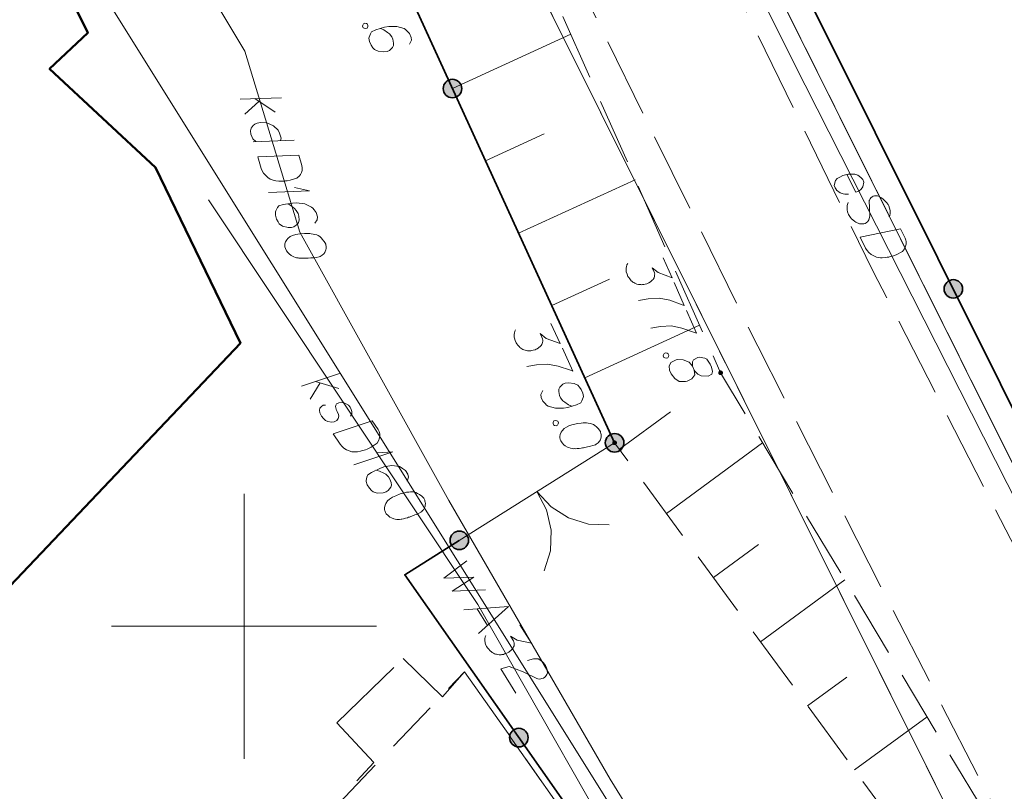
# Model space of a CAD drawing. Header units: metres. Extents: x 5555129 to 5556676, y 5635595 to 5636517.
# Tile 19 of 255: x 5555146 to 5555164, y 5636297 to 5636311. Entities that reach past the tile are written whole.
import ezdxf

# ---------------------------------------------------------------- set-up
doc = ezdxf.new("R2010")
doc.units = ezdxf.units.M
doc.header["$MEASUREMENT"] = 0
for name, pattern in [('L_0_05', [1.75, 1.25, -0.5]), ('L_0_06', [2, 1.5, -0.5]), ('PRZER1-1', [2, 1, -1]), ('PRZER2-1', [3, 2, -1]), ('PRZER3-1', [4, 3, -1])]:
    doc.linetypes.add(name, pattern=pattern)
doc.layers.add('#digitalizacja', color=7, linetype='Continuous', lineweight=18)
doc.layers.add('#skartowane', color=7, linetype='Continuous', lineweight=18)
for name, color, linetype, lineweight, true_color in [('GESBZO', 7, 'Continuous', 50, 0x0a0909), ('GESDZI', 7, 'Continuous', 18, 0x0a0909), ('GESKKL', 7, 'PRZER3-1', 18, 0x008000), ('GESUZY', 7, 'PRZER1-1', 18, 0x008000), ('GSSKPL', 7, 'PRZER3-1', 18, 0x0a0909), ('GULWPI', 5, 'Continuous', 18, 0x0000ff), ('GULWPI_O', 5, 'Continuous', 18, 0x0000ff), ('GUSIBP', 7, 'PRZER2-1', 18, 0x0a0909)]:
    doc.layers.add(name, color=color, linetype=linetype, lineweight=lineweight, true_color=true_color)

# ---------------------------------------------------------------- blocks, each defined once
blk = doc.blocks.new('SLBRA')
at = {"color": 0, "flags": 128}
for points in [[(0, 0), (-0.068148, -0.517638), (-0.267949, -1), (-0.585786, -1.414214), (-1, -1.732051)], [(1, -1.732051), (0.585786, -1.414214), (0.267949, -1), (0.068148, -0.517638), (0, 0)]]:
    blk.add_lwpolyline(points, dxfattribs=at)
blk = doc.blocks.new('*U210')
at = {"layer": 'GULWPI_O', "color": 5, "linetype": 'ByBlock', "lineweight": 18}
blk.add_line((5555154.396, 5636300.33), (5555154.594, 5636300.015), dxfattribs=at)
at = {"layer": 'GULWPI_O', "color": 5, "linetype": 'ByBlock', "lineweight": 18, "flags": 128}
blk.add_lwpolyline([(5555154.143, 5636300.311), (5555154.989, 5636300.373), (5555154.425, 5636299.861)], dxfattribs=at)
blk = doc.blocks.new('*U1607')
at = {"layer": '#digitalizacja', "color": 36, "linetype": 'ByBlock', "lineweight": 18, "true_color": 0x803300}
for p, q in [((5555151.084, 5636304.526), (5555151.82, 5636304.775)), ((5555151.345, 5636304.615), (5555151.787, 5636304.483)), ((5555151.433, 5636304.588), (5555151.248, 5636304.281))]:
    blk.add_line(p, q, dxfattribs=at)
blk = doc.blocks.new('*U1608')
at = {"layer": '#digitalizacja', "color": 36, "linetype": 'ByBlock', "lineweight": 18, "true_color": 0x803300}
for q in [(5555152.072, 5636303.042), (5555152.514, 5636303.272)]:
    blk.add_line((5555152.808, 5636303.29), q, dxfattribs=at)
blk = doc.blocks.new('*U1651')
at = {"layer": '#digitalizacja', "color": 36, "linetype": 'ByBlock', "lineweight": 18, "true_color": 0x803300}
for p, q in [((5555149.927, 5636309.94), (5555150.703, 5636309.966)), ((5555150.279, 5636309.899), (5555150.012, 5636309.658)), ((5555150.201, 5636309.95), (5555150.587, 5636309.696))]:
    blk.add_line(p, q, dxfattribs=at)
blk = doc.blocks.new('*U1652')
at = {"layer": '#digitalizacja', "color": 36, "linetype": 'ByBlock', "lineweight": 18, "true_color": 0x803300}
blk.add_line((5555150.944, 5636309.169), (5555150.17, 5636309.138), dxfattribs=at)
at = {"layer": '#digitalizacja', "color": 36, "linetype": 'ByBlock', "lineweight": 18, "true_color": 0x803300, "flags": 128}
blk.add_lwpolyline([(5555150.688, 5636309.159), (5555150.699, 5636309.206), (5555150.669, 5636309.302), (5555150.641, 5636309.355), (5555150.554, 5636309.439), (5555150.426, 5636309.493), (5555150.307, 5636309.5), (5555150.249, 5636309.489), (5555150.205, 5636309.469), (5555150.171, 5636309.441), (5555150.136, 5636309.393), (5555150.12, 5636309.345), (5555150.127, 5636309.279), (5555150.146, 5636309.236), (5555150.166, 5636309.192), (5555150.219, 5636309.14)], dxfattribs=at)
blk = doc.blocks.new('*U1653')
at = {"layer": '#digitalizacja', "color": 36, "linetype": 'ByBlock', "lineweight": 18, "true_color": 0x803300}
for q in [(5555150.46, 5636308.183), (5555150.95, 5636308.276)]:
    blk.add_line((5555151.236, 5636308.209), q, dxfattribs=at)

msp = doc.modelspace()

# ---------------------------------------------------------------- hatches: boundary and pattern name
at = {"layer": '#skartowane', "linetype": 'Continuous', "lineweight": 35}
h = msp.add_hatch(color=7, dxfattribs=at)
edge = h.paths.add_edge_path()
edge.add_arc((5555153.931, 5636310.14), 0.175, 0, 360)
h = msp.add_hatch(color=7, dxfattribs=at)
edge = h.paths.add_edge_path()
edge.add_arc((5555163.381, 5636306.362), 0.175, 0, 360)
at = {"layer": '#skartowane', "linetype": 'Continuous', "lineweight": 18}
h = msp.add_hatch(color=7, dxfattribs=at)
edge = h.paths.add_edge_path()
edge.add_arc((5555158.99, 5636304.78), 0.045, 0, 360)
at = {"layer": '#skartowane', "linetype": 'Continuous', "lineweight": 35}
h = msp.add_hatch(color=7, dxfattribs=at)
edge = h.paths.add_edge_path()
edge.add_arc((5555156.99, 5636303.46), 0.175, 0, 360)
at = {"layer": '#skartowane', "linetype": 'Continuous', "lineweight": 18}
h = msp.add_hatch(color=7, dxfattribs=at)
edge = h.paths.add_edge_path()
edge.add_arc((5555156.99, 5636303.46), 0.045, 0, 360)
at = {"layer": '#skartowane', "linetype": 'Continuous', "lineweight": 35}
h = msp.add_hatch(color=7, dxfattribs=at)
edge = h.paths.add_edge_path()
edge.add_arc((5555154.06, 5636301.62), 0.175, 0, 360)
h = msp.add_hatch(color=7, dxfattribs=at)
edge = h.paths.add_edge_path()
edge.add_arc((5555155.183, 5636297.9), 0.175, 0, 360)

# ---------------------------------------------------------------- linework, layer by layer
at = {"layer": '#digitalizacja', "color": 1, "linetype": 'Continuous', "lineweight": 18, "flags": 128}
for points in [[(5555160.588, 5636310.204), (5555157.156, 5636317.057), (5555153.459, 5636324.438)], [(5555160.588, 5636310.204), (5555164.623, 5636302.246), (5555166.546, 5636298.24), (5555170.434, 5636291.739), (5555173.666, 5636287.512), (5555177.255, 5636283.385), (5555187.066, 5636274.45)], [(5555161.371, 5636308.521), (5555161.542, 5636308.184), (5555161.598, 5636308.205), (5555161.64, 5636308.24), (5555161.676, 5636308.285), (5555161.692, 5636308.372), (5555161.67, 5636308.427), (5555161.638, 5636308.464), (5555161.577, 5636308.506), (5555161.522, 5636308.524), (5555161.448, 5636308.526), (5555161.395, 5636308.526), (5555161.295, 5636308.502), (5555161.237, 5636308.472), (5555161.192, 5636308.443), (5555161.158, 5636308.406), (5555161.132, 5636308.313), (5555161.148, 5636308.268), (5555161.175, 5636308.229), (5555161.178, 5636308.224), (5555161.244, 5636308.171), (5555161.299, 5636308.153), (5555161.334, 5636308.151), (5555161.342, 5636308.148), (5555161.402, 5636308.146)], [(5555162.165, 5636307.725), (5555162.181, 5636307.746), (5555162.189, 5636307.783), (5555162.189, 5636307.81), (5555162.186, 5636307.841), (5555162.178, 5636307.883), (5555162.162, 5636307.928), (5555162.148, 5636307.955), (5555162.122, 5636307.994), (5555162.061, 5636308.049), (5555162.026, 5636308.078), (5555161.981, 5636308.102), (5555161.947, 5636308.117), (5555161.925, 5636308.12), (5555161.894, 5636308.117), (5555161.87, 5636308.111), (5555161.849, 5636308.101), (5555161.825, 5636308.082), (5555161.81, 5636308.061), (5555161.797, 5636308.034), (5555161.794, 5636308.027), (5555161.803, 5636307.733), (5555161.785, 5636307.665), (5555161.775, 5636307.646), (5555161.767, 5636307.636), (5555161.736, 5636307.606), (5555161.714, 5636307.596), (5555161.691, 5636307.59), (5555161.659, 5636307.587), (5555161.612, 5636307.59), (5555161.543, 5636307.621), (5555161.524, 5636307.632), (5555161.482, 5636307.663), (5555161.458, 5636307.684), (5555161.439, 5636307.708), (5555161.413, 5636307.747), (5555161.405, 5636307.763), (5555161.383, 5636307.818), (5555161.378, 5636307.855), (5555161.375, 5636307.887), (5555161.377, 5636307.934), (5555161.395, 5636307.99)], [(5555162.381, 5636307.496), (5555162.471, 5636307.317), (5555162.485, 5636307.278), (5555162.488, 5636307.259), (5555162.49, 5636307.228), (5555162.488, 5636307.207), (5555162.485, 5636307.185), (5555162.472, 5636307.146), (5555162.459, 5636307.119), (5555162.42, 5636307.066), (5555162.304, 5636307.007), (5555162.249, 5636306.986), (5555162.22, 5636306.978), (5555162.191, 5636306.97), (5555162.162, 5636306.962), (5555162.13, 5636306.959), (5555162.093, 5636306.953), (5555162.035, 5636306.95), (5555162.009, 5636306.95), (5555161.929, 5636306.963), (5555161.879, 5636306.984), (5555161.831, 5636307.013), (5555161.786, 5636307.049), (5555161.754, 5636307.086), (5555161.725, 5636307.131), (5555161.621, 5636307.336), (5555162.381, 5636307.496)]]:
    msp.add_lwpolyline(points, dxfattribs=at)
at = {"layer": '#digitalizacja', "color": 36, "linetype": 'Continuous', "lineweight": 18, "true_color": 0x803300, "flags": 128}
for points in [[(5555153.86, 5636302.373), (5555151.052, 5636307.433), (5555150.016, 5636310.847), (5555149.507, 5636311.697), (5555148.741, 5636313.229), (5555146.536, 5636316.595), (5555141.642, 5636311.533)], [(5555151.032, 5636308.881), (5555151.09, 5636308.689), (5555151.096, 5636308.648), (5555151.096, 5636308.629), (5555151.093, 5636308.597), (5555151.087, 5636308.577), (5555151.081, 5636308.556), (5555151.061, 5636308.52), (5555151.043, 5636308.496), (5555150.996, 5636308.45), (5555150.871, 5636308.413), (5555150.813, 5636308.401), (5555150.783, 5636308.398), (5555150.753, 5636308.395), (5555150.723, 5636308.393), (5555150.691, 5636308.395), (5555150.654, 5636308.396), (5555150.596, 5636308.403), (5555150.57, 5636308.408), (5555150.494, 5636308.434), (5555150.449, 5636308.463), (5555150.407, 5636308.5), (5555150.369, 5636308.544), (5555150.344, 5636308.586), (5555150.322, 5636308.635), (5555150.256, 5636308.855), (5555151.032, 5636308.881)], [(5555164.329, 5636283.323), (5555160.89, 5636289.043), (5555154.409, 5636300.408), (5555149.33, 5636308.043)], [(5555151.333, 5636307.603), (5555151.381, 5636307.667), (5555151.383, 5636307.723), (5555151.359, 5636307.802), (5555151.319, 5636307.851), (5555151.298, 5636307.882), (5555151.272, 5636307.905), (5555151.143, 5636307.965), (5555150.988, 5636307.986), (5555150.91, 5636307.98), (5555150.739, 5636307.953), (5555150.654, 5636307.927), (5555150.627, 5636307.895), (5555150.596, 5636307.836), (5555150.59, 5636307.815), (5555150.59, 5636307.754), (5555150.612, 5636307.68), (5555150.641, 5636307.627), (5555150.664, 5636307.591), (5555150.726, 5636307.548), (5555150.834, 5636307.519), (5555150.895, 5636307.519), (5555150.941, 5636307.533), (5555151.006, 5636307.583), (5555151.027, 5636307.615), (5555151.037, 5636307.661), (5555151.034, 5636307.734), (5555151.019, 5636307.785), (5555150.983, 5636307.842), (5555150.954, 5636307.876), (5555150.888, 5636307.93), (5555150.849, 5636307.956), (5555150.827, 5636307.968)], [(5555151.544, 5636307.192), (5555151.541, 5636307.203), (5555151.525, 5636307.235), (5555151.512, 5636307.256), (5555151.501, 5636307.271), (5555151.481, 5636307.296), (5555151.454, 5636307.325), (5555151.429, 5636307.348), (5555151.398, 5636307.369), (5555151.37, 5636307.379), (5555151.336, 5636307.388), (5555151.303, 5636307.396), (5555151.264, 5636307.403), (5555151.238, 5636307.407), (5555151.201, 5636307.408), (5555151.139, 5636307.408), (5555151.049, 5636307.399), (5555150.978, 5636307.39), (5555150.916, 5636307.371), (5555150.872, 5636307.352), (5555150.828, 5636307.314), (5555150.805, 5636307.288), (5555150.78, 5636307.25), (5555150.767, 5636307.209), (5555150.767, 5636307.19), (5555150.771, 5636307.155), (5555150.78, 5636307.126), (5555150.799, 5636307.083), (5555150.823, 5636307.047), (5555150.848, 5636307.024), (5555150.889, 5636306.993), (5555150.911, 5636306.981), (5555150.94, 5636306.965), (5555150.968, 5636306.955), (5555150.988, 5636306.949), (5555151.02, 5636306.946), (5555151.033, 5636306.944), (5555151.065, 5636306.941), (5555151.102, 5636306.94), (5555151.139, 5636306.939), (5555151.164, 5636306.94), (5555151.182, 5636306.94), (5555151.207, 5636306.941), (5555151.261, 5636306.945), (5555151.291, 5636306.948), (5555151.321, 5636306.951), (5555151.362, 5636306.957), (5555151.415, 5636306.967), (5555151.432, 5636306.972), (5555151.452, 5636306.985), (5555151.473, 5636306.997), (5555151.502, 5636307.024), (5555151.52, 5636307.048), (5555151.531, 5636307.07), (5555151.541, 5636307.098), (5555151.546, 5636307.124), (5555151.546, 5636307.143), (5555151.547, 5636307.161), (5555151.544, 5636307.192)], [(5555152.006, 5636303.962), (5555152.03, 5636304), (5555152.032, 5636304.05), (5555152.022, 5636304.086), (5555151.998, 5636304.134), (5555151.967, 5636304.17), (5555151.898, 5636304.21), (5555151.832, 5636304.223), (5555151.788, 5636304.214), (5555151.746, 5636304.193), (5555151.728, 5636304.167), (5555151.726, 5636304.138), (5555151.728, 5636304.125), (5555151.737, 5636304.088), (5555151.755, 5636304.051), (5555151.778, 5636303.995), (5555151.788, 5636303.959), (5555151.775, 5636303.915), (5555151.747, 5636303.882), (5555151.699, 5636303.858), (5555151.647, 5636303.851), (5555151.577, 5636303.861), (5555151.534, 5636303.882), (5555151.498, 5636303.915), (5555151.46, 5636303.961), (5555151.426, 5636304.023), (5555151.42, 5636304.076), (5555151.431, 5636304.112), (5555151.459, 5636304.144), (5555151.493, 5636304.167), (5555151.533, 5636304.172)], [(5555152.418, 5636303.875), (5555152.53, 5636303.708), (5555152.548, 5636303.67), (5555152.552, 5636303.652), (5555152.559, 5636303.621), (5555152.559, 5636303.6), (5555152.559, 5636303.578), (5555152.551, 5636303.537), (5555152.541, 5636303.509), (5555152.508, 5636303.452), (5555152.4, 5636303.38), (5555152.347, 5636303.352), (5555152.32, 5636303.341), (5555152.292, 5636303.33), (5555152.264, 5636303.318), (5555152.233, 5636303.312), (5555152.197, 5636303.302), (5555152.139, 5636303.292), (5555152.113, 5636303.289), (5555152.033, 5636303.292), (5555151.98, 5636303.307), (5555151.93, 5636303.33), (5555151.881, 5636303.361), (5555151.845, 5636303.394), (5555151.81, 5636303.435), (5555151.683, 5636303.627), (5555152.418, 5636303.875)], [(5555153.076, 5636302.738), (5555153.103, 5636302.813), (5555153.089, 5636302.867), (5555153.043, 5636302.936), (5555152.991, 5636302.972), (5555152.961, 5636302.995), (5555152.93, 5636303.01), (5555152.789, 5636303.029), (5555152.635, 5636303.005), (5555152.562, 5636302.977), (5555152.406, 5636302.902), (5555152.332, 5636302.853), (5555152.316, 5636302.814), (5555152.302, 5636302.748), (5555152.302, 5636302.727), (5555152.32, 5636302.668), (5555152.363, 5636302.604), (5555152.405, 5636302.561), (5555152.438, 5636302.533), (5555152.51, 5636302.51), (5555152.622, 5636302.514), (5555152.681, 5636302.532), (5555152.72, 5636302.558), (5555152.768, 5636302.625), (5555152.779, 5636302.661), (5555152.776, 5636302.708), (5555152.751, 5636302.777), (5555152.722, 5636302.821), (5555152.671, 5636302.866), (5555152.634, 5636302.89), (5555152.555, 5636302.923), (5555152.511, 5636302.936), (5555152.486, 5636302.941)], [(5555153.396, 5636302.405), (5555153.39, 5636302.415), (5555153.365, 5636302.441), (5555153.347, 5636302.457), (5555153.332, 5636302.469), (5555153.306, 5636302.487), (5555153.272, 5636302.506), (5555153.241, 5636302.521), (5555153.205, 5636302.533), (5555153.175, 5636302.534), (5555153.141, 5636302.533), (5555153.106, 5636302.531), (5555153.067, 5636302.526), (5555153.041, 5636302.523), (5555153.005, 5636302.513), (5555152.946, 5636302.495), (5555152.862, 5636302.461), (5555152.797, 5636302.432), (5555152.743, 5636302.396), (5555152.707, 5636302.365), (5555152.675, 5636302.315), (5555152.661, 5636302.284), (5555152.647, 5636302.24), (5555152.647, 5636302.198), (5555152.652, 5636302.18), (5555152.667, 5636302.147), (5555152.683, 5636302.122), (5555152.715, 5636302.086), (5555152.747, 5636302.058), (5555152.778, 5636302.043), (5555152.826, 5636302.025), (5555152.85, 5636302.02), (5555152.883, 5636302.014), (5555152.913, 5636302.012), (5555152.934, 5636302.012), (5555152.965, 5636302.019), (5555152.978, 5636302.02), (5555153.009, 5636302.027), (5555153.045, 5636302.037), (5555153.081, 5636302.046), (5555153.104, 5636302.055), (5555153.122, 5636302.059), (5555153.145, 5636302.068), (5555153.196, 5636302.087), (5555153.224, 5636302.099), (5555153.252, 5636302.11), (5555153.289, 5636302.128), (5555153.337, 5636302.153), (5555153.352, 5636302.162), (5555153.368, 5636302.18), (5555153.384, 5636302.198), (5555153.404, 5636302.233), (5555153.414, 5636302.261), (5555153.419, 5636302.285), (5555153.421, 5636302.315), (5555153.417, 5636302.341), (5555153.412, 5636302.359), (5555153.408, 5636302.377), (5555153.396, 5636302.405)], [(5555176.621, 5636268.039), (5555172.322, 5636273.699), (5555167.867, 5636279.515), (5555164.409, 5636284.623), (5555159.53, 5636292.876), (5555156.905, 5636297.117), (5555153.86, 5636302.373)]]:
    msp.add_lwpolyline(points, dxfattribs=at)
at = {"layer": '#skartowane', "color": 7, "linetype": 'Continuous', "lineweight": 35}
msp.add_line((5555152.37, 5636313.55), (5555156.99, 5636303.46), dxfattribs=at)
at = {"layer": '#skartowane', "color": 7, "linetype": 'Continuous', "lineweight": 18}
msp.add_line((5555154.06, 5636301.62), (5555156.99, 5636303.46), dxfattribs=at)
at = {"layer": '#skartowane', "color": 7, "linetype": 'Continuous', "lineweight": 35, "flags": 128}
for points in [[(5555158.36, 5636316.43), (5555167.82, 5636297.46), (5555171.77, 5636290.99), (5555175.13, 5636287.15)], [(5555154.06, 5636301.62), (5555153.03, 5636300.97), (5555156.88, 5636295.48), (5555164.15, 5636285.06)]]:
    msp.add_lwpolyline(points, dxfattribs=at)
at = {"layer": '#skartowane', "color": 7, "linetype": 'L_0_06', "lineweight": 18, "flags": 128}
msp.add_lwpolyline([(5555319.91, 5636279.38), (5555323.03, 5636275.28), (5555329.28, 5636268.46), (5555334.03, 5636263.4), (5555345.03, 5636252.49), (5555346.54, 5636251.45), (5555345.73, 5636247.93), (5555332.42, 5636261.49), (5555327.2, 5636266.8), (5555317.86, 5636277.41), (5555315.42, 5636280.01), (5555313.35, 5636281.16), (5555310.91, 5636281.48), (5555308.55, 5636280.93), (5555307.33, 5636278.49), (5555300.21, 5636263.98), (5555298.84, 5636260.31), (5555299.74, 5636259.03), (5555298.26, 5636255.27), (5555297.04, 5636255.1), (5555292.88, 5636247), (5555292.08, 5636246.05), (5555288.59, 5636239.37), (5555285.9, 5636234.86), (5555282.53, 5636231.41), (5555279.83, 5636229.99), (5555275.41, 5636228.95), (5555271.53, 5636229.31), (5555268.13, 5636230.4), (5555264.62, 5636232.17), (5555253.07, 5636239.68), (5555243.27, 5636245.93), (5555229.11, 5636254.41), (5555220.5, 5636258.77), (5555213.45, 5636261.65), (5555208.14, 5636263.06), (5555202.51, 5636263.31), (5555198.72, 5636262.51), (5555193.02, 5636260.05), (5555189.79, 5636257.33), (5555186.81, 5636252.47), (5555184.72, 5636245.33), (5555179.71, 5636245.97), (5555181.09, 5636251.46), (5555182.84, 5636255.67), (5555185.21, 5636259.68), (5555188.88, 5636264.05), (5555188.73, 5636266.82), (5555186.51, 5636270.36), (5555177.24, 5636279.14), (5555172.12, 5636284.35), (5555168.67, 5636288.73), (5555165.68, 5636293.64), (5555163.11, 5636298.61), (5555159.69, 5636305.28), (5555154.96, 5636314.88), (5555157.25, 5636316.15), (5555161.87, 5636306.69), (5555165.41, 5636299.79), (5555167.81, 5636295.12), (5555170.82, 5636290.32), (5555174.09, 5636286.04), (5555178.95, 5636281.15), (5555193.27, 5636269.09), (5555198.74, 5636266.34), (5555202.91, 5636266.53), (5555208.67, 5636266.05), (5555214.33, 5636264.32), (5555221.74, 5636261.36), (5555230.37, 5636257.02), (5555244.89, 5636248.46), (5555254.7, 5636242.22), (5555266.71, 5636234.85), (5555271.59, 5636232.9), (5555275.32, 5636232.51), (5555278.58, 5636233.38), (5555282.52, 5636236.11), (5555285.35, 5636239.7), (5555289.44, 5636247.37), (5555294.78, 5636258.52), (5555297.61, 5636265.12), (5555304.52, 5636279.57), (5555309.3, 5636287.58), (5555310.96, 5636291.13)], dxfattribs=at)
at = {"layer": '#skartowane', "color": 7, "linetype": 'L_0_05', "lineweight": 18, "flags": 128}
msp.add_lwpolyline([(5555154.6, 5636314.7), (5555158.99, 5636304.78), (5555165.68, 5636293.64), (5555163.22, 5636294.97), (5555156.99, 5636303.46), (5555152.37, 5636313.55), (5555154.6, 5636314.7)], close=True, dxfattribs=at)
at = {"layer": '#skartowane', "color": 7, "linetype": 'Continuous', "lineweight": 18, "flags": 128}
for points in [[(5555152.325, 5636311.356), (5555152.337, 5636311.329), (5555152.334, 5636311.308), (5555152.32, 5636311.282), (5555152.293, 5636311.27), (5555152.264, 5636311.276), (5555152.246, 5636311.287), (5555152.234, 5636311.314), (5555152.237, 5636311.335), (5555152.251, 5636311.361), (5555152.278, 5636311.373), (5555152.307, 5636311.367), (5555152.325, 5636311.356)], [(5555153.121, 5636310.98), (5555153.16, 5636311.05), (5555153.154, 5636311.105), (5555153.12, 5636311.181), (5555153.074, 5636311.224), (5555153.048, 5636311.252), (5555153.02, 5636311.271), (5555152.884, 5636311.313), (5555152.728, 5636311.313), (5555152.651, 5636311.297), (5555152.485, 5636311.247), (5555152.405, 5636311.21), (5555152.382, 5636311.174), (5555152.359, 5636311.112), (5555152.356, 5636311.091), (5555152.364, 5636311.029), (5555152.396, 5636310.96), (5555152.431, 5636310.911), (5555152.459, 5636310.878), (5555152.527, 5636310.844), (5555152.637, 5636310.83), (5555152.698, 5636310.838), (5555152.741, 5636310.858), (5555152.799, 5636310.917), (5555152.816, 5636310.951), (5555152.82, 5636310.998), (5555152.807, 5636311.07), (5555152.785, 5636311.118), (5555152.741, 5636311.17), (5555152.708, 5636311.2), (5555152.636, 5636311.245), (5555152.594, 5636311.265), (5555152.571, 5636311.273)], [(5555153.931, 5636310.14), (5555156.165, 5636311.163)], [(5555154.556, 5636308.777), (5555155.664, 5636309.284)], [(5555155.18, 5636307.413), (5555157.379, 5636308.42)], [(5555157.906, 5636306.951), (5555158.073, 5636306.573), (5555157.811, 5636306.67), (5555157.699, 5636306.762), (5555157.742, 5636306.665), (5555157.746, 5636306.641), (5555157.745, 5636306.628), (5555157.745, 5636306.615), (5555157.744, 5636306.602), (5555157.737, 5636306.573), (5555157.726, 5636306.555), (5555157.715, 5636306.537), (5555157.701, 5636306.524), (5555157.668, 5636306.497), (5555157.638, 5636306.477), (5555157.622, 5636306.47), (5555157.6, 5636306.46), (5555157.565, 5636306.451), (5555157.541, 5636306.447), (5555157.517, 5636306.443), (5555157.499, 5636306.441), (5555157.485, 5636306.442), (5555157.472, 5636306.443), (5555157.459, 5636306.443), (5555157.438, 5636306.447), (5555157.409, 5636306.454), (5555157.386, 5636306.463), (5555157.37, 5636306.469), (5555157.352, 5636306.48), (5555157.334, 5636306.491), (5555157.314, 5636306.508), (5555157.304, 5636306.517), (5555157.276, 5636306.55), (5555157.257, 5636306.58), (5555157.242, 5636306.599), (5555157.225, 5636306.637), (5555157.211, 5636306.682), (5555157.209, 5636306.701), (5555157.208, 5636306.719), (5555157.206, 5636306.738), (5555157.209, 5636306.759), (5555157.213, 5636306.78), (5555157.223, 5636306.817), (5555157.237, 5636306.842)], [(5555155.805, 5636306.049), (5555156.895, 5636306.548)], [(5555158.114, 5636306.481), (5555158.305, 5636306.049), (5555158.266, 5636306.064), (5555158.029, 5636306.147), (5555157.83, 5636306.188), (5555157.623, 5636306.174), (5555157.442, 5636306.145)], [(5555158.346, 5636305.957), (5555158.537, 5636305.525), (5555158.498, 5636305.54), (5555158.261, 5636305.623), (5555158.062, 5636305.664), (5555157.855, 5636305.65), (5555157.674, 5636305.622)], [(5555155.79, 5636305.709), (5555155.962, 5636305.333), (5555155.698, 5636305.427), (5555155.585, 5636305.518), (5555155.629, 5636305.421), (5555155.634, 5636305.397), (5555155.633, 5636305.384), (5555155.633, 5636305.371), (5555155.632, 5636305.358), (5555155.626, 5636305.329), (5555155.615, 5636305.311), (5555155.604, 5636305.292), (5555155.59, 5636305.28), (5555155.557, 5636305.252), (5555155.528, 5636305.232), (5555155.512, 5636305.224), (5555155.49, 5636305.214), (5555155.455, 5636305.205), (5555155.431, 5636305.201), (5555155.408, 5636305.196), (5555155.389, 5636305.194), (5555155.376, 5636305.195), (5555155.363, 5636305.195), (5555155.349, 5636305.195), (5555155.328, 5636305.199), (5555155.3, 5636305.205), (5555155.276, 5636305.214), (5555155.26, 5636305.22), (5555155.242, 5636305.231), (5555155.224, 5636305.242), (5555155.204, 5636305.259), (5555155.193, 5636305.267), (5555155.165, 5636305.3), (5555155.145, 5636305.329), (5555155.13, 5636305.348), (5555155.113, 5636305.386), (5555155.099, 5636305.431), (5555155.097, 5636305.45), (5555155.095, 5636305.468), (5555155.092, 5636305.487), (5555155.096, 5636305.508), (5555155.099, 5636305.529), (5555155.108, 5636305.566), (5555155.123, 5636305.592)], [(5555156.429, 5636304.685), (5555158.593, 5636305.676)], [(5555156.004, 5636305.242), (5555156.2, 5636304.812), (5555156.161, 5636304.827), (5555155.923, 5636304.906), (5555155.724, 5636304.945), (5555155.517, 5636304.928), (5555155.337, 5636304.897)], [(5555157.998, 5636305.138), (5555158.01, 5636305.111), (5555158.006, 5636305.09), (5555157.992, 5636305.065), (5555157.965, 5636305.053), (5555157.936, 5636305.059), (5555157.918, 5636305.071), (5555157.906, 5636305.098), (5555157.91, 5636305.119), (5555157.924, 5636305.145), (5555157.951, 5636305.156), (5555157.98, 5636305.15), (5555157.998, 5636305.138)], [(5555158.457, 5636304.903), (5555158.491, 5636304.827), (5555158.506, 5636304.808), (5555158.561, 5636304.755), (5555158.626, 5636304.725), (5555158.753, 5636304.717), (5555158.826, 5636304.756), (5555158.836, 5636304.805), (5555158.819, 5636304.888), (5555158.795, 5636304.942), (5555158.733, 5636305.038), (5555158.692, 5636305.058), (5555158.587, 5636305.076), (5555158.558, 5636305.07), (5555158.481, 5636305.023), (5555158.459, 5636304.987), (5555158.457, 5636304.903), (5555158.397, 5636304.979), (5555158.281, 5636305.025), (5555158.18, 5636305.032), (5555158.151, 5636305.025), (5555158.051, 5636304.975), (5555158.018, 5636304.902), (5555158.025, 5636304.828), (5555158.054, 5636304.763), (5555158.127, 5636304.672), (5555158.209, 5636304.618), (5555158.327, 5636304.613), (5555158.362, 5636304.622), (5555158.446, 5636304.665), (5555158.502, 5636304.742), (5555158.491, 5636304.827)], [(5555155.635, 5636304.443), (5555155.596, 5636304.373), (5555155.602, 5636304.317), (5555155.636, 5636304.242), (5555155.683, 5636304.198), (5555155.708, 5636304.171), (5555155.736, 5636304.152), (5555155.872, 5636304.11), (5555156.028, 5636304.11), (5555156.105, 5636304.126), (5555156.271, 5636304.176), (5555156.352, 5636304.213), (5555156.374, 5636304.249), (5555156.397, 5636304.311), (5555156.401, 5636304.332), (5555156.392, 5636304.393), (5555156.36, 5636304.463), (5555156.325, 5636304.512), (5555156.297, 5636304.545), (5555156.229, 5636304.579), (5555156.119, 5636304.593), (5555156.058, 5636304.585), (5555156.015, 5636304.565), (5555155.957, 5636304.506), (5555155.94, 5636304.472), (5555155.936, 5636304.425), (5555155.949, 5636304.353), (5555155.972, 5636304.305), (5555156.015, 5636304.253), (5555156.048, 5636304.223), (5555156.12, 5636304.178), (5555156.162, 5636304.158), (5555156.186, 5636304.15)], [(5555155.919, 5636303.865), (5555155.932, 5636303.839), (5555155.928, 5636303.818), (5555155.914, 5636303.792), (5555155.887, 5636303.779), (5555155.859, 5636303.786), (5555155.84, 5636303.797), (5555155.828, 5636303.824), (5555155.832, 5636303.845), (5555155.846, 5636303.871), (5555155.873, 5636303.883), (5555155.901, 5636303.877), (5555155.919, 5636303.865)], [(5555157.08, 5636303.337), (5555158.044, 5636304.044)], [(5555156.726, 5636303.663), (5555156.722, 5636303.674), (5555156.701, 5636303.704), (5555156.686, 5636303.723), (5555156.673, 5636303.736), (5555156.65, 5636303.758), (5555156.62, 5636303.783), (5555156.591, 5636303.803), (5555156.557, 5636303.82), (5555156.529, 5636303.826), (5555156.494, 5636303.83), (5555156.46, 5636303.834), (5555156.42, 5636303.835), (5555156.394, 5636303.836), (5555156.357, 5636303.832), (5555156.296, 5636303.823), (5555156.208, 5636303.803), (5555156.139, 5636303.784), (5555156.08, 5636303.757), (5555156.039, 5636303.732), (5555156.001, 5636303.688), (5555155.981, 5636303.66), (5555155.961, 5636303.618), (5555155.954, 5636303.576), (5555155.956, 5636303.558), (5555155.966, 5636303.523), (5555155.978, 5636303.496), (5555156.003, 5636303.456), (5555156.031, 5636303.423), (5555156.06, 5636303.403), (5555156.104, 5636303.378), (5555156.127, 5636303.369), (5555156.158, 5636303.358), (5555156.187, 5636303.351), (5555156.208, 5636303.348), (5555156.24, 5636303.35), (5555156.253, 5636303.349), (5555156.285, 5636303.351), (5555156.322, 5636303.355), (5555156.359, 5636303.359), (5555156.383, 5636303.363), (5555156.402, 5636303.365), (5555156.426, 5636303.37), (5555156.479, 5636303.381), (5555156.508, 5636303.388), (5555156.538, 5636303.395), (5555156.578, 5636303.407), (5555156.628, 5636303.424), (5555156.644, 5636303.431), (5555156.663, 5636303.446), (5555156.682, 5636303.461), (5555156.707, 5636303.492), (5555156.721, 5636303.518), (5555156.73, 5636303.542), (5555156.736, 5636303.57), (5555156.737, 5636303.597), (5555156.735, 5636303.615), (5555156.733, 5636303.634), (5555156.726, 5636303.663)], [(5555157.968, 5636302.128), (5555159.783, 5636303.46)], [(5555158.855, 5636300.918), (5555159.707, 5636301.543)], [(5555159.743, 5636299.709), (5555161.334, 5636300.877)], [(5555160.63, 5636298.5), (5555161.37, 5636299.043)], [(5555161.517, 5636297.29), (5555162.885, 5636298.294)]]:
    msp.add_lwpolyline(points, dxfattribs=at)
at = {"layer": '#skartowane', "color": 7, "linetype": 'Continuous', "lineweight": 35}
for centre in [(5555153.931, 5636310.14), (5555163.381, 5636306.362), (5555156.99, 5636303.46), (5555154.06, 5636301.62), (5555155.183, 5636297.9)]:
    msp.add_circle(centre, 0.175, dxfattribs=at)
at = {"color": 7, "linetype": 'Continuous', "lineweight": 18, "flags": 128}
for points in [[(5555150, 5636297.5), (5555150, 5636302.5)], [(5555147.5, 5636300), (5555152.5, 5636300)]]:
    msp.add_lwpolyline(points, dxfattribs=at)
at = {"layer": 'GESBZO', "color": 7, "linetype": 'Continuous', "lineweight": 50, "flags": 128}
msp.add_lwpolyline([(5555132.537, 5636301.861), (5555132.537, 5636301.766), (5555132.94, 5636301.39), (5555132.537, 5636300.969), (5555132.537, 5636287.024), (5555149.93, 5636305.34), (5555148.33, 5636308.65), (5555146.33, 5636310.51), (5555147.05, 5636311.19), (5555145.41, 5636314.52), (5555134.73, 5636303.42), (5555134.38, 5636303.85), (5555132.537, 5636301.861)], close=True, dxfattribs=at)
at = {"layer": 'GESDZI', "color": 96, "linetype": 'Continuous', "lineweight": 18, "flags": 128}
for points in [[(5555210.74, 5636267.97), (5555208.46, 5636266.82), (5555202.73, 5636267.2), (5555198.92, 5636266.95), (5555193.68, 5636269.44), (5555177.22, 5636283.54), (5555171.33, 5636290.55), (5555168.09, 5636295.87), (5555152.11, 5636327.91), (5555140.07, 5636349.47), (5555138.419, 5636351.998)], [(5555138.419, 5636351.998), (5555140.07, 5636349.47), (5555152.11, 5636327.91), (5555168.09, 5636295.87), (5555171.33, 5636290.55), (5555177.22, 5636283.54), (5555193.68, 5636269.44), (5555198.92, 5636266.95), (5555194.751, 5636266.179), (5555190.254, 5636262.036), (5555175.305, 5636278.922)], [(5555175.305, 5636278.922), (5555167.557, 5636287.96), (5555148.596, 5636326.003), (5555136.58, 5636347.5), (5555134.827, 5636350.189)], [(5555132.537, 5636307.812), (5555148.596, 5636326.003), (5555167.557, 5636287.96), (5555175.305, 5636278.922)]]:
    msp.add_lwpolyline(points, dxfattribs=at)
at = {"layer": 'GESKKL', "color": 96, "linetype": 'PRZER3-1', "lineweight": 18, "ltscale": 0.5, "true_color": 0x008000}
msp.add_lwpolyline([(5555191.001, 5636341.927), (5555171.85, 5636302.33), (5555177.22, 5636283.54), (5555171.33, 5636290.55), (5555168.09, 5636295.87), (5555152.11, 5636327.91), (5555145.81, 5636339.2), (5555165.61, 5636314.37), (5555177.2, 5636334.86), (5555187.306, 5636349.775)], dxfattribs=at)
at = {"layer": 'GESUZY', "color": 96, "linetype": 'PRZER1-1', "lineweight": 18, "ltscale": 0.5, "true_color": 0x008000}
for points in [[(5555138.419, 5636351.998), (5555140.07, 5636349.47), (5555145.81, 5636339.2), (5555152.11, 5636327.91), (5555168.09, 5636295.87), (5555171.33, 5636290.55), (5555177.22, 5636283.54), (5555193.68, 5636269.44), (5555198.92, 5636266.95), (5555194.751, 5636266.179), (5555190.254, 5636262.036), (5555180.593, 5636272.949), (5555175.305, 5636278.922), (5555167.557, 5636287.96), (5555148.596, 5636326.003), (5555136.58, 5636347.5), (5555134.827, 5636350.189)], [(5555191.001, 5636341.927), (5555171.85, 5636302.33), (5555177.22, 5636283.54), (5555171.33, 5636290.55), (5555168.09, 5636295.87), (5555152.11, 5636327.91), (5555145.81, 5636339.2), (5555140.07, 5636349.47), (5555138.419, 5636351.998)], [(5555132.537, 5636307.812), (5555142.643, 5636319.259), (5555148.596, 5636326.003), (5555167.557, 5636287.96), (5555175.305, 5636278.922), (5555180.593, 5636272.949)]]:
    msp.add_lwpolyline(points, dxfattribs=at)
at = {"layer": 'GSSKPL', "color": 7, "linetype": 'PRZER3-1', "lineweight": 18, "ltscale": 0.5}
msp.add_lwpolyline([(5555137.02, 5636281.09), (5555152.45, 5636297.43), (5555151.75, 5636298.18), (5555153, 5636299.39), (5555153.74, 5636298.67), (5555154.16, 5636299.14), (5555156.79, 5636295.4), (5555162.68, 5636286.96), (5555147.6, 5636271.08), (5555137.02, 5636281.09)], close=True, dxfattribs=at)
at = {"layer": 'GULWPI', "color": 5, "linetype": 'Continuous', "lineweight": 18, "true_color": 0x0000ff, "flags": 128}
msp.add_lwpolyline([(5555156.99, 5636295.11), (5555157.5, 5636295.68), (5555147.05, 5636312.39), (5555145.93, 5636313.48)], dxfattribs=at)
at = {"layer": 'GULWPI_O', "color": 5, "linetype": 'Continuous', "lineweight": 18, "flags": 128}
for points in [[(5555154.201, 5636301.232), (5555153.771, 5636300.907), (5555154.337, 5636300.927), (5555153.924, 5636300.662), (5555154.556, 5636300.688)], [(5555155.205, 5636300.028), (5555155.424, 5636299.678), (5555155.151, 5636299.736), (5555155.027, 5636299.812), (5555155.083, 5636299.722), (5555155.091, 5636299.699), (5555155.092, 5636299.686), (5555155.093, 5636299.673), (5555155.094, 5636299.659), (5555155.092, 5636299.63), (5555155.083, 5636299.611), (5555155.074, 5636299.591), (5555155.062, 5636299.577), (5555155.034, 5636299.545), (5555155.007, 5636299.521), (5555154.992, 5636299.512), (5555154.972, 5636299.499), (5555154.939, 5636299.485), (5555154.915, 5636299.478), (5555154.892, 5636299.47), (5555154.874, 5636299.466), (5555154.861, 5636299.465), (5555154.848, 5636299.463), (5555154.835, 5636299.462), (5555154.813, 5636299.463), (5555154.784, 5636299.465), (5555154.76, 5636299.471), (5555154.743, 5636299.475), (5555154.724, 5636299.483), (5555154.705, 5636299.492), (5555154.682, 5636299.506), (5555154.671, 5636299.513), (5555154.639, 5636299.542), (5555154.615, 5636299.568), (5555154.597, 5636299.585), (5555154.575, 5636299.62), (5555154.555, 5636299.664), (5555154.551, 5636299.682), (5555154.547, 5636299.7), (5555154.542, 5636299.718), (5555154.543, 5636299.739), (5555154.544, 5636299.761), (5555154.548, 5636299.798), (5555154.559, 5636299.826)], [(5555155.349, 5636299.352), (5555155.46, 5636299.387), (5555155.545, 5636299.384), (5555155.598, 5636299.355), (5555155.642, 5636299.319), (5555155.669, 5636299.287), (5555155.684, 5636299.262), (5555155.707, 5636299.214), (5555155.716, 5636299.177), (5555155.72, 5636299.159), (5555155.724, 5636299.12), (5555155.714, 5636299.092), (5555155.7, 5636299.07), (5555155.688, 5636299.055), (5555155.671, 5636299.038), (5555155.646, 5636299.022), (5555155.618, 5636299.012), (5555155.6, 5636299.007), (5555155.573, 5636299.005), (5555155.544, 5636299.007), (5555155.52, 5636299.013), (5555155.266, 5636299.14), (5555154.999, 5636299.244), (5555154.842, 5636299.195), (5555155.127, 5636298.739)]]:
    msp.add_lwpolyline(points, dxfattribs=at)
at = {"layer": 'GUSIBP', "color": 7, "linetype": 'PRZER2-1', "lineweight": 18, "ltscale": 0.5}
msp.add_lwpolyline([(5555151.81, 5636292.53), (5555149.71, 5636294.49), (5555154.16, 5636299.14), (5555155.85, 5636296.73), (5555151.81, 5636292.53)], close=True, dxfattribs=at)

# ---------------------------------------------------------------- block references
at = {"layer": '#digitalizacja', "color": 36, "linetype": 'Continuous', "lineweight": 18, "true_color": 0x803300}
for name in ['*U1651', '*U1652', '*U1653', '*U1607', '*U1608']:
    msp.add_blockref(name, (0, 0), dxfattribs=at)
at = {"layer": '#skartowane', "color": 7, "lineweight": 18, "xscale": 0.7499999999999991, "yscale": 0.7499999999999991, "zscale": 0.7499999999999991, "rotation": 35.23122618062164}
msp.add_blockref('SLBRA', (5555155.525, 5636302.54), dxfattribs=at)
at = {"layer": 'GULWPI_O', "color": 5, "linetype": 'Continuous', "lineweight": 18}
msp.add_blockref('*U210', (0, 0), dxfattribs=at)

doc.saveas('drawing.dxf')
